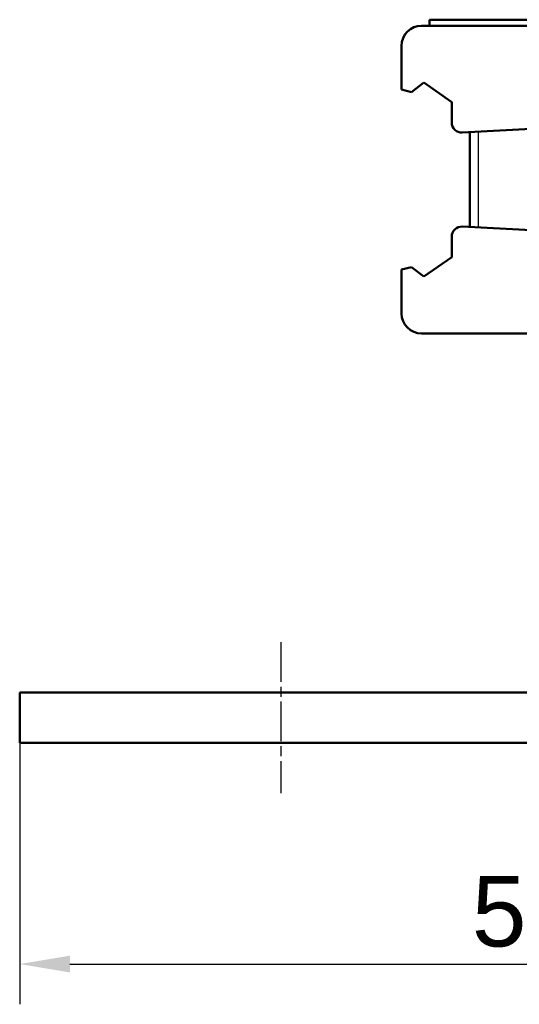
# Model space of a CAD drawing. Header units: millimetres. Extents: x 9 to 162, y 7 to 153.
# Tile 4 of 7: x 24 to 48, y 84 to 132. Entities that reach past the tile are written whole.
import ezdxf

# ---------------------------------------------------------------- set-up
doc = ezdxf.new("R2010")
doc.units = ezdxf.units.MM
doc.linetypes.add('CHAIN', pattern=[0.3543, 0.2362, -0.0295, 0.0591, -0.0295])
for name, color, linetype, lineweight, true_color in [('Bemaßungen(DIN)', 179, 'Continuous', 25, 0x262659), ('Gewinde(DIN)', 179, 'Continuous', 25, 0x262659), ('Mittellinie(DIN)', 179, 'CHAIN', 25, 0x262659), ('Sichtbare Kanten(DIN)', 179, 'Continuous', 50, 0x262659)]:
    doc.layers.add(name, color=color, linetype=linetype, lineweight=lineweight, true_color=true_color)
doc.styles.add('STANDARD-BSI~0', font='arial.ttf')
doc.dimstyles.new('Katalogzeichnungen', dxfattribs={"dimtxt": 3.5, "dimasz": 2.5, "dimexe": 2, "dimexo": 0, "dimgap": 0.8, "dimtad": 1, "dimrnd": 1e-08, "dimdsep": 46, "dimtxsty": 'STANDARD-BSI~0', "dimcen": 0.09, "dimdle": 10, "dimclrd": 250, "dimclre": 250, "dimclrt": 250, "dimazin": 2, "dimtfac": 1, "dimtmove": 0, "dimatfit": 3, "dimfxl": 1, "dimtolj": 1, "dimtzin": 0, "dimlwd": 25, "dimlwe": 25, "dimarcsym": 0})

# ---------------------------------------------------------------- blocks, each defined once
blk = doc.blocks.new('*D8')
at = {"layer": 'Bemaßungen(DIN)', "color": 250, "linetype": 'Continuous', "lineweight": 25, "true_color": 0x3f3f3f, "transparency": 16777216}
for p, q in [((73.596, 101.512), (73.596, 83.512)), ((23.596, 96.512), (23.596, 83.512)), ((26.096, 85.512), (71.096, 85.512))]:
    blk.add_line(p, q, dxfattribs=at)
at = {"layer": 'Bemaßungen(DIN)', "color": 250, "linetype": 'Continuous', "true_color": 0x3f3f3f, "transparency": 16777216}
for points in [[(26.096, 85.929), (26.096, 85.096), (23.596, 85.512)], [(71.096, 85.929), (71.096, 85.096), (73.596, 85.512)]]:
    blk.add_solid(points, dxfattribs=at)
at = {"layer": 'Defpoints', "color": 0, "linetype": 'Continuous', "transparency": 16777216}
for p in [(73.596, 101.512), (23.596, 96.512), (73.596, 85.512)]:
    blk.add_point(p, dxfattribs=at)
at = {"layer": 'Bemaßungen(DIN)', "color": 250, "linetype": 'Continuous', "lineweight": 25, "true_color": 0x3f3f3f, "transparency": 16777216, "insert": (46.095, 89.886), "char_height": 3.5, "attachment_point": 1, "style": 'STANDARD-BSI~0'}
blk.add_mtext('\\A1;50', dxfattribs=at)

msp = doc.modelspace()

# ---------------------------------------------------------------- linework, layer by layer
at = {"layer": 'Gewinde(DIN)'}
msp.add_line((46.414, 126.891), (46.414, 122.134), dxfattribs=at)
at = {"layer": 'Mittellinie(DIN)', "linetype": 'CHAIN', "ltscale": 8.333956}
msp.add_line((36.596, 101.512), (36.596, 94.012), dxfattribs=at)
at = {"layer": 'Sichtbare Kanten(DIN)'}
for p, q in [((43.996, 132.462), (51.996, 132.462)), ((43.996, 132.462), (43.996, 132.162)), ((43.596, 132.162), (55.596, 132.162)), ((42.596, 128.987), (42.596, 131.162)), ((43.096, 128.862), (43.709, 129.333)), ((43.709, 129.333), (45.096, 128.362)), ((42.596, 128.987), (43.096, 128.862)), ((45.096, 128.362), (45.096, 127.349)), ((45.622, 126.849), (50.171, 127.088)), ((45.996, 126.869), (45.996, 122.156)), ((51.596, 121.862), (45.622, 122.175)), ((45.096, 121.676), (45.096, 120.662)), ((45.096, 120.662), (43.709, 119.691)), ((43.096, 120.162), (42.596, 120.037)), ((42.596, 117.862), (42.596, 120.037)), ((43.709, 119.691), (43.096, 120.162)), ((55.596, 116.862), (43.596, 116.862)), ((68.596, 99.012), (23.596, 99.012)), ((23.596, 99.012), (23.596, 96.512)), ((68.596, 96.512), (23.596, 96.512))]:
    msp.add_line(p, q, dxfattribs=at)
for centre, radius, start, end in [((43.596, 131.162), 1, 90, 180), ((45.596, 127.349), 0.5, 180, 273), ((45.596, 121.676), 0.5, 87, 180), ((43.596, 117.862), 1, 180, 270)]:
    msp.add_arc(centre, radius, start, end, dxfattribs=at)

# ---------------------------------------------------------------- dimensions: what is measured, and where the dimension line sits
at = {"layer": 'Bemaßungen(DIN)', "color": 250, "linetype": 'Continuous', "lineweight": 25, "true_color": 0x3f3f3f}
dim = msp.add_linear_dim(base=(73.596, 85.512), p1=(23.596, 96.512), p2=(73.596, 101.512), angle=180, dimstyle='Katalogzeichnungen', override={"dimgap": 0.8, "dimdec": 2, "dimtol": 0, "dimlim": 0, "dimtp": 0, "dimtm": 0, "dimtdec": 2, "dimtofl": 0, "dimatfit": 1}, dxfattribs=at)
dim.commit()
dim.dimension.update_dxf_attribs({"geometry": '*D8', "text_midpoint": (48.596, 85.512), "dimtype": 160})

doc.saveas('drawing.dxf')
